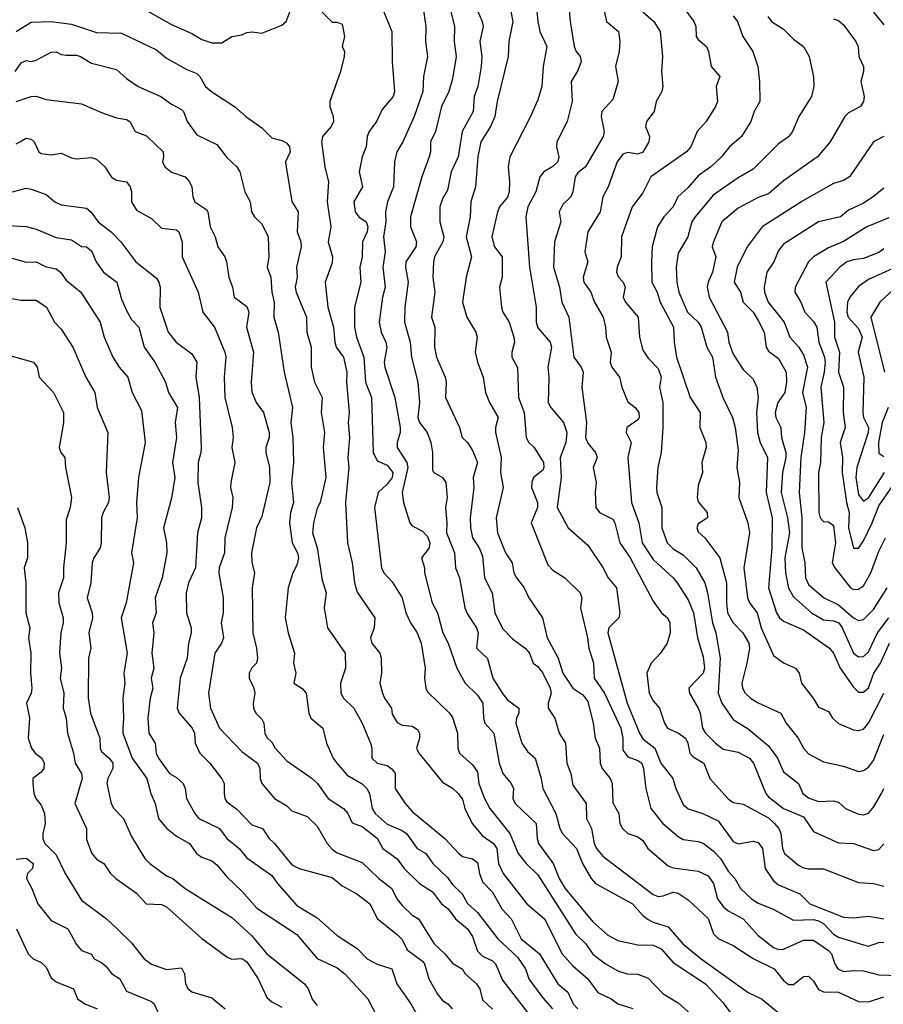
# Model space of a CAD drawing. Header units: metres. Extents: x -51132 to -49532, y -231222 to -229437.
# Tile 27 of 256: x -50968 to -50882, y -230781 to -230683. Entities that reach past the tile are written whole.
import ezdxf

# ---------------------------------------------------------------- set-up
doc = ezdxf.new("R2010")
doc.units = ezdxf.units.M
doc.layers.add('CONTOUR_INDEX', color=1, linetype='Continuous')
doc.layers.add('CONTOUR_INTER', color=3, linetype='Continuous')

msp = doc.modelspace()

# ---------------------------------------------------------------- linework, layer by layer
at = {"layer": 'CONTOUR_INDEX'}
for points, elevation in [([(-50931.668, -230681.259), (-50930.624, -230683.759), (-50930.601, -230686.759), (-50930.369, -230689.759), (-50930.476, -230690.259), (-50931.58, -230691.543), (-50932.136, -230692.759), (-50932.894, -230693.759), (-50933.071, -230694.259), (-50933.167, -230695.259), (-50933.578, -230696.259), (-50933.87, -230697.759), (-50933.546, -230699.259), (-50934.423, -230700.759), (-50934.273, -230701.759), (-50933.91, -230702.259), (-50933.184, -230702.759), (-50933.007, -230703.259), (-50933.091, -230703.759), (-50933.564, -230704.759), (-50933.58, -230706.259), (-50933.803, -230707.259), (-50933.703, -230708.759), (-50934.334, -230711.259), (-50934.362, -230713.259), (-50934.153, -230714.259), (-50933.413, -230716.259), (-50933.235, -230718.759), (-50932.647, -230720.259), (-50932.48, -230725.759), (-50932.08, -230726.595), (-50931.08, -230727.017), (-50930.515, -230727.759), (-50930.595, -230728.259), (-50931.08, -230728.926), (-50932.002, -230729.759), (-50932.335, -230731.259), (-50931.652, -230737.259), (-50931.431, -230737.759), (-50930.58, -230738.649), (-50929.594, -230740.259), (-50929.237, -230741.759), (-50928.761, -230742.759), (-50928.097, -230743.759), (-50927.693, -230744.759), (-50927.288, -230747.259), (-50927.35, -230748.259), (-50927.226, -230749.259), (-50927.08, -230749.638), (-50924.874, -230751.759), (-50924.58, -230752.196), (-50924.086, -230753.759), (-50924.042, -230755.259), (-50923.877, -230755.759), (-50922.58, -230756.919), (-50922.08, -230757.614), (-50921.939, -230758.759), (-50921.387, -230760.259), (-50920.861, -230761.259), (-50918.852, -230763.759), (-50918.012, -230765.759), (-50917.213, -230766.759), (-50916.08, -230767.867), (-50912.324, -230773.759), (-50911.286, -230774.759), (-50910.58, -230775.801), (-50909.316, -230776.759), (-50908.08, -230777.459), (-50907.157, -230777.759), (-50906.08, -230777.794), (-50905.08, -230778.199), (-50903.58, -230779.75), (-50902.08, -230780.652), (-50899.134, -230783.259)], 55), ([(-50916.155, -230681.759), (-50916.08, -230682.783), (-50915.876, -230683.759), (-50915.177, -230685.259), (-50915.531, -230687.259), (-50915.673, -230689.259), (-50916.08, -230690.601), (-50916.804, -230692.259), (-50918.851, -230696.259), (-50919.035, -230697.259), (-50918.89, -230698.759), (-50918.934, -230699.759), (-50919.08, -230700.308), (-50919.89, -230701.259), (-50920.08, -230701.759), (-50920.641, -230704.259), (-50920.38, -230705.259), (-50919.632, -230706.259), (-50919.638, -230708.259), (-50919.878, -230709.259), (-50919.699, -230711.259), (-50919.569, -230711.759), (-50918.917, -230712.759), (-50918.455, -230714.259), (-50918.396, -230714.759), (-50918.654, -230715.759), (-50918.66, -230716.259), (-50918.08, -230717.266), (-50917.992, -230720.259), (-50917.416, -230721.759), (-50917.214, -230724.259), (-50916.961, -230724.759), (-50916.433, -230725.259), (-50915.504, -230726.759), (-50915.468, -230727.259), (-50915.58, -230727.514), (-50916.502, -230728.259), (-50916.66, -230728.759), (-50916.696, -230729.259), (-50916.087, -230730.759), (-50916.096, -230731.259), (-50916.744, -230732.759), (-50915.08, -230736.964), (-50914.58, -230737.484), (-50913.383, -230738.259), (-50911.85, -230739.759), (-50911.676, -230740.259), (-50911.81, -230741.259), (-50911.105, -230744.259), (-50910.988, -230745.259), (-50910.508, -230746.759), (-50910.464, -230748.259), (-50909.419, -230749.759), (-50907.797, -230753.259), (-50907.589, -230754.259), (-50907.58, -230755.435), (-50907.08, -230756.12), (-50906.08, -230756.479), (-50905.705, -230756.759), (-50905.533, -230757.259), (-50905.302, -230759.259), (-50904.8, -230761.259), (-50903.613, -230762.759), (-50902.08, -230764.054), (-50901.58, -230764.364), (-50900.08, -230764.54), (-50899.58, -230764.723), (-50898.58, -230765.484), (-50897.855, -230766.259), (-50897.08, -230767.5), (-50896.406, -230768.259), (-50895.844, -230769.259), (-50894.758, -230770.259), (-50894.08, -230770.693), (-50892.654, -230771.259), (-50890.58, -230772.41), (-50888.58, -230772.342), (-50888.08, -230772.461), (-50887.535, -230772.759), (-50886.58, -230773.782), (-50886.08, -230774.09), (-50883.58, -230774.85), (-50883.08, -230774.983), (-50882.08, -230774.616), (-50881.58, -230774.607)], 50), ([(-50896.58, -230682.212), (-50896.14, -230682.759), (-50895.637, -230684.259), (-50894.639, -230685.759), (-50894.133, -230687.259), (-50893.959, -230688.759), (-50893.917, -230690.759), (-50894.499, -230691.759), (-50894.829, -230692.759), (-50895.761, -230694.259), (-50896.952, -230695.259), (-50897.737, -230696.259), (-50898.809, -230697.259), (-50900.08, -230698.159), (-50901.08, -230699.314), (-50902.12, -230700.259), (-50902.573, -230701.259), (-50903.497, -230702.259), (-50904.126, -230703.259), (-50904.653, -230705.259), (-50904.732, -230706.759), (-50904.71, -230708.759), (-50904.183, -230709.759), (-50903.881, -230710.759), (-50902.54, -230713.259), (-50902.478, -230714.759), (-50902.253, -230716.259), (-50900.865, -230720.259), (-50899.881, -230721.759), (-50899.906, -230723.259), (-50899.306, -230724.759), (-50899.266, -230725.259), (-50899.703, -230726.759), (-50899.631, -230727.759), (-50900.08, -230729.038), (-50900.191, -230730.259), (-50900.08, -230730.677), (-50899.191, -230731.759), (-50899.162, -230732.259), (-50900.08, -230732.859), (-50900.204, -230733.259), (-50900.08, -230733.658), (-50899.426, -230734.259), (-50897.909, -230736.259), (-50897.246, -230738.759), (-50897.267, -230740.759), (-50897.142, -230741.759), (-50896.584, -230742.759), (-50895.635, -230743.759), (-50895.033, -230744.759), (-50894.969, -230745.259), (-50895.213, -230746.759), (-50895.71, -230748.759), (-50895.655, -230749.259), (-50895.383, -230749.759), (-50894.86, -230750.259), (-50894.08, -230750.742), (-50891.837, -230751.759), (-50891.312, -230752.759), (-50890.099, -230754.259), (-50889.58, -230755.263), (-50889.08, -230755.829), (-50887.58, -230756.615), (-50885.58, -230757.026), (-50884.08, -230757.566), (-50883.58, -230757.466), (-50883.08, -230757.15), (-50882.58, -230756.483), (-50881.58, -230753.897)], 45), ([(-50968.08, -230694.984), (-50967.719, -230694.759)], 60), ([(-50967.719, -230694.759), (-50967.08, -230694.421), (-50966.58, -230694.502), (-50966.3, -230694.759), (-50965.815, -230695.759), (-50965.58, -230695.949), (-50964.58, -230696.056), (-50963.58, -230695.906), (-50962.58, -230696.382), (-50962.08, -230696.469), (-50960.58, -230696.321), (-50960.08, -230696.495), (-50959.246, -230697.259), (-50958.58, -230698.299), (-50958.08, -230698.611), (-50957.08, -230698.777), (-50956.723, -230699.259), (-50956.58, -230699.725), (-50956.594, -230700.759), (-50956.08, -230701.574), (-50954.58, -230702.414), (-50953.58, -230703.396), (-50952.08, -230703.568), (-50951.863, -230703.759), (-50951.531, -230704.759), (-50951.517, -230706.259), (-50949.949, -230709.759), (-50949.462, -230711.759), (-50948.316, -230713.259), (-50947.288, -230715.759), (-50947.168, -230716.259), (-50947.332, -230718.259), (-50947.278, -230720.259), (-50946.529, -230723.259), (-50946.459, -230724.259), (-50946.589, -230725.259), (-50946.262, -230726.759), (-50946.693, -230728.759), (-50946.72, -230729.259), (-50946.489, -230730.259), (-50946.535, -230731.259), (-50947.263, -230734.259), (-50947.322, -230735.759), (-50947.828, -230737.259), (-50947.863, -230737.759), (-50947.43, -230740.259), (-50947.436, -230741.759), (-50947.646, -230742.759), (-50947.423, -230744.259), (-50947.61, -230744.759), (-50948.269, -230745.759), (-50948.919, -230749.759), (-50948.714, -230751.259), (-50947.794, -230753.259), (-50945.58, -230755.578), (-50944.03, -230756.759), (-50943.788, -230757.259), (-50943.757, -230758.259), (-50943.58, -230758.757), (-50942.311, -230760.259), (-50941.08, -230760.991), (-50940.58, -230761.494), (-50939.08, -230762.053), (-50938.08, -230763.022), (-50937.08, -230764.757), (-50936.58, -230765.328), (-50936.08, -230765.689), (-50933.58, -230766.661), (-50931.913, -230768.259), (-50930.639, -230769.259), (-50930.118, -230770.259), (-50929.58, -230770.944), (-50928.58, -230771.897), (-50927.951, -230772.259), (-50926.395, -230774.759), (-50925.327, -230775.759), (-50924.58, -230776.694), (-50923.58, -230777.289), (-50923.295, -230777.759), (-50922.176, -230778.759), (-50921.847, -230779.259), (-50921.58, -230780.36), (-50920.58, -230781.276)], 60), ([(-50881.08, -230702.368), (-50883.272, -230703.259), (-50885.58, -230704.729), (-50887.08, -230705.352), (-50888.58, -230706.244), (-50889.082, -230706.759), (-50890.415, -230709.259), (-50890.425, -230709.759), (-50889.834, -230710.759), (-50889.447, -230711.759), (-50888.58, -230712.693), (-50888.239, -230713.259), (-50888.034, -230714.759), (-50887.483, -230716.259), (-50887.427, -230716.759), (-50887.51, -230717.759), (-50887.858, -230719.259), (-50887.536, -230722.759), (-50887.821, -230724.259), (-50887.873, -230726.759), (-50888.096, -230727.759), (-50888.061, -230731.759), (-50887.91, -230732.259), (-50887.58, -230732.633), (-50887.08, -230732.684), (-50886.58, -230733.043), (-50886.393, -230734.759), (-50886.703, -230736.759), (-50886.449, -230737.259), (-50884.883, -230739.259), (-50884.58, -230739.423), (-50884.08, -230739.386), (-50883.58, -230739.055), (-50882.847, -230737.759), (-50882.08, -230735.614), (-50881.408, -230734.259)], 40), ([(-50969.08, -230715.987), (-50966.344, -230716.759), (-50965.983, -230717.259), (-50965.799, -230718.259), (-50964.371, -230719.759), (-50963.362, -230721.759), (-50963.349, -230722.759), (-50963.787, -230725.259), (-50963.644, -230725.759), (-50963.239, -230726.259), (-50963.152, -230727.259), (-50962.559, -230730.259), (-50962.692, -230731.259), (-50963.08, -230732.475), (-50963.086, -230734.759), (-50963.364, -230737.259), (-50963.357, -230738.259), (-50963.876, -230739.759), (-50963.825, -230740.759), (-50963.405, -230742.259), (-50963.39, -230742.759), (-50963.623, -230743.759), (-50963.753, -230745.759), (-50963.568, -230747.259), (-50963.706, -230748.259), (-50963.331, -230749.759), (-50963.383, -230751.259), (-50963.112, -230752.259), (-50962.95, -230753.759), (-50962.354, -230755.759), (-50962.184, -230756.759), (-50961.574, -230757.759), (-50961.489, -230758.259), (-50962.235, -230760.759), (-50961.066, -230763.259), (-50961.08, -230764.365), (-50960.551, -230765.759), (-50960.08, -230766.309), (-50959.341, -230766.759), (-50958.663, -230767.759), (-50958.152, -230768.259), (-50956.08, -230769.72), (-50955.103, -230770.759), (-50953.58, -230770.831), (-50953.08, -230771.076), (-50949.58, -230774.224), (-50947.08, -230776.066), (-50946.58, -230776.275), (-50945.58, -230776.225), (-50945.08, -230776.543), (-50943.96, -230778.259), (-50943.08, -230780.112), (-50942.58, -230780.563), (-50941.58, -230781.076)], 65)]:
    msp.add_lwpolyline(points, dxfattribs=dict(at, elevation=elevation))
at = {"layer": 'CONTOUR_INTER'}
for points, elevation in [([(-50927.519, -230681.259), (-50927.237, -230683.259), (-50927.277, -230684.759), (-50927.075, -230686.259), (-50927.48, -230688.259), (-50927.529, -230689.759), (-50928.407, -230692.259), (-50929.54, -230694.759), (-50930.141, -230695.759), (-50930.358, -230696.759), (-50930.455, -230699.259), (-50931.05, -230700.759), (-50931.241, -230701.759), (-50931.231, -230702.759), (-50931.449, -230704.259), (-50931.274, -230705.759), (-50931.537, -230707.259), (-50931.293, -230709.259), (-50931.547, -230710.259), (-50931.877, -230712.759), (-50931.682, -230713.759), (-50931.216, -230714.759), (-50931.126, -230715.259), (-50931.385, -230716.759), (-50931.316, -230717.259), (-50930.328, -230720.259), (-50929.805, -230723.259), (-50929.791, -230723.759), (-50930.092, -230724.759), (-50930.092, -230725.259), (-50929.121, -230726.759), (-50929.033, -230727.259), (-50929.58, -230729.759), (-50929.468, -230730.759), (-50928.833, -230732.759), (-50928.58, -230733.079), (-50927.58, -230733.595), (-50927.08, -230734.148), (-50926.835, -230734.759), (-50926.914, -230735.259), (-50927.673, -230736.259), (-50927.363, -230737.259), (-50927.375, -230737.759), (-50926.604, -230740.759), (-50926.067, -230741.759), (-50925.54, -230743.759), (-50925.009, -230744.759), (-50924.143, -230747.259), (-50923.321, -230748.759), (-50922.08, -230749.947), (-50921.552, -230750.759), (-50921.499, -230752.259), (-50921.356, -230752.759), (-50920.459, -230753.759), (-50919.928, -230756.759), (-50919.551, -230757.759), (-50918.723, -230758.759), (-50918.505, -230759.259), (-50918.562, -230760.259), (-50918.342, -230760.759), (-50916.236, -230762.759), (-50916.14, -230764.259), (-50915.998, -230764.759), (-50914.55, -230766.759), (-50913.944, -230768.259), (-50913.347, -230769.259), (-50910.58, -230772.578), (-50909.08, -230773.886), (-50908.08, -230774.433), (-50906.08, -230774.854), (-50904.58, -230774.882), (-50903.775, -230775.259), (-50902.58, -230776.633), (-50899.34, -230778.759), (-50897.58, -230780.638), (-50896.786, -230781.759)], 54), ([(-50924.863, -230681.259), (-50924.377, -230683.259), (-50924.41, -230684.759), (-50924.225, -230686.259), (-50924.58, -230688.501), (-50924.951, -230689.759), (-50925.686, -230691.259), (-50926.273, -230693.759), (-50926.753, -230694.759), (-50926.765, -230695.759), (-50926.895, -230696.259), (-50927.642, -230698.259), (-50928.759, -230702.259), (-50928.777, -230703.259), (-50928.148, -230704.759), (-50928.246, -230705.259), (-50929.223, -230706.759), (-50929.252, -230707.259), (-50929.006, -230708.759), (-50929.314, -230711.259), (-50929.347, -230712.759), (-50928.792, -230714.759), (-50928.676, -230716.259), (-50928.028, -230718.759), (-50927.88, -230720.759), (-50928.039, -230722.259), (-50927.853, -230722.759), (-50927.105, -230723.759), (-50926.732, -230724.759), (-50926.576, -230725.759), (-50926.58, -230727.537), (-50926.45, -230727.759), (-50925.58, -230728.239), (-50925.236, -230728.759), (-50925.094, -230730.259), (-50925.284, -230731.259), (-50925.131, -230732.759), (-50925.162, -230733.759), (-50924.378, -230735.759), (-50924.278, -230737.259), (-50923.871, -230738.259), (-50923.328, -230741.259), (-50923.08, -230741.883), (-50922.183, -230743.259), (-50922.012, -230743.759), (-50922.167, -230745.259), (-50921.08, -230746.289), (-50920.545, -230748.259), (-50919.58, -230749.801), (-50919.08, -230750.42), (-50917.975, -230751.259), (-50917.946, -230751.759), (-50918.209, -230752.259), (-50918.262, -230752.759), (-50917.667, -230754.759), (-50917.08, -230755.595), (-50916.346, -230756.259), (-50915.741, -230758.259), (-50915.581, -230759.259), (-50914.254, -230761.759), (-50913.865, -230763.259), (-50913.613, -230763.759), (-50912.22, -230765.259), (-50911.628, -230766.759), (-50910.739, -230768.259), (-50910.307, -230768.759), (-50906.621, -230770.759), (-50905.58, -230771.942), (-50905.08, -230772.34), (-50904.58, -230772.608), (-50903.08, -230773.059), (-50901.592, -230774.759), (-50899.775, -230776.259), (-50895.08, -230779.627), (-50893.779, -230780.259), (-50891.925, -230781.759)], 53), ([(-50918.948, -230680.759), (-50918.56, -230682.759), (-50918.97, -230684.759), (-50919.04, -230686.259), (-50920.119, -230690.759), (-50920.363, -230692.259), (-50920.797, -230693.259), (-50921.751, -230694.759), (-50922.055, -230696.259), (-50922.269, -230699.259), (-50922.737, -230700.759), (-50922.809, -230702.259), (-50923.195, -230704.259), (-50922.669, -230706.259), (-50923.211, -230708.259), (-50923.589, -230710.759), (-50923.156, -230712.259), (-50922.24, -230713.759), (-50922.128, -230714.259), (-50922.305, -230715.759), (-50922.088, -230716.759), (-50921.515, -230718.259), (-50921.287, -230719.759), (-50920.877, -230720.759), (-50920.029, -230722.259), (-50920.273, -230723.259), (-50920.271, -230723.759), (-50919.715, -230726.259), (-50919.796, -230727.759), (-50919.515, -230729.259), (-50920.205, -230732.259), (-50920.078, -230733.759), (-50919.289, -230735.759), (-50918.621, -230736.759), (-50918.445, -230737.759), (-50918.189, -230738.259), (-50917.421, -230739.259), (-50916.961, -230740.259), (-50915.607, -230742.259), (-50915.12, -230744.259), (-50914.038, -230746.259), (-50913.584, -230747.759), (-50912.59, -230749.259), (-50911.58, -230749.944), (-50911.08, -230750.594), (-50910.551, -230752.759), (-50910.347, -230754.259), (-50909.931, -230755.259), (-50909.864, -230756.759), (-50909.634, -230757.259), (-50908.855, -230758.259), (-50908.653, -230758.759), (-50908.58, -230760.683), (-50907.983, -230761.759), (-50907.874, -230762.759), (-50907.617, -230763.259), (-50907.08, -230763.77), (-50906.08, -230764.075), (-50905.58, -230764.455), (-50905.087, -230765.259), (-50903.08, -230766.993), (-50902.58, -230767.175), (-50900.08, -230767.519), (-50899.08, -230767.989), (-50898.553, -230768.759), (-50898.136, -230770.259), (-50897.58, -230771.029), (-50897.08, -230771.48), (-50895.58, -230772.272), (-50894.08, -230773.916), (-50892.58, -230775.133), (-50892.08, -230775.312), (-50891.58, -230775.293), (-50889.58, -230774.39), (-50888.58, -230774.388), (-50887.08, -230775.412), (-50886.791, -230775.759), (-50886.452, -230776.759), (-50886.151, -230777.259), (-50885.58, -230777.534), (-50884.58, -230777.407), (-50883.58, -230777.468), (-50882.08, -230777.844), (-50880.08, -230777.934)], 51), ([(-50912.975, -230681.259), (-50912.857, -230682.759), (-50912.428, -230685.259), (-50912.249, -230685.759), (-50911.859, -230686.259), (-50911.759, -230686.759), (-50912.08, -230687.653), (-50912.726, -230688.759), (-50912.638, -230690.759), (-50913.142, -230692.759), (-50914.172, -230694.759), (-50914.197, -230695.259), (-50913.959, -230696.259), (-50914.065, -230696.759), (-50914.58, -230697.251), (-50915.478, -230697.759), (-50915.854, -230698.259), (-50916.264, -230699.759), (-50917.051, -230701.259), (-50917.254, -230702.259), (-50916.883, -230707.259), (-50916.219, -230711.259), (-50916.222, -230712.759), (-50916.08, -230713.326), (-50914.831, -230714.759), (-50914.708, -230715.259), (-50915.076, -230717.259), (-50914.959, -230718.259), (-50915.022, -230720.759), (-50914.755, -230721.259), (-50913.494, -230722.759), (-50913.167, -230723.759), (-50913.271, -230724.759), (-50913.823, -230726.259), (-50913.751, -230728.259), (-50914.146, -230731.259), (-50913.037, -230733.259), (-50911.08, -230735.017), (-50909.58, -230737.217), (-50909.059, -230738.259), (-50908.231, -230739.259), (-50907.882, -230741.759), (-50907.997, -230742.259), (-50908.986, -230743.259), (-50909.083, -230743.759), (-50907.142, -230750.759), (-50905.939, -230753.759), (-50905.58, -230754.309), (-50904.384, -230755.259), (-50903.81, -230756.759), (-50902.599, -230758.259), (-50902.294, -230759.259), (-50901.58, -230760.852), (-50901.08, -230761.296), (-50899.597, -230761.759), (-50898.08, -230762.487), (-50896.58, -230764.553), (-50896.08, -230764.786), (-50894.58, -230764.516), (-50894.08, -230764.641), (-50893.678, -230765.259), (-50893.382, -230767.259), (-50892.58, -230768.475), (-50892.08, -230768.88), (-50889.949, -230769.759), (-50888.936, -230770.759), (-50885.58, -230772.118), (-50884.58, -230772.176), (-50883.08, -230771.998), (-50881.58, -230772.274)], 49), ([(-50909.566, -230681.259), (-50909.204, -230682.759), (-50908.016, -230683.759), (-50907.889, -230684.759), (-50907.944, -230685.759), (-50908.325, -230687.259), (-50908.065, -230688.759), (-50908.58, -230690.542), (-50909.694, -230691.759), (-50909.763, -230692.259), (-50909.446, -230693.759), (-50909.553, -230694.259), (-50911.318, -230697.259), (-50912.08, -230697.867), (-50912.349, -230698.259), (-50912.561, -230699.759), (-50912.77, -230700.259), (-50913.58, -230701.019), (-50913.933, -230701.759), (-50913.786, -230702.759), (-50914.395, -230704.759), (-50914.497, -230707.259), (-50913.911, -230709.259), (-50913.66, -230710.759), (-50912.973, -230712.259), (-50912.464, -230716.259), (-50911.758, -230717.259), (-50911.549, -230717.759), (-50911.689, -230719.259), (-50911.214, -230722.759), (-50911.299, -230724.259), (-50911.08, -230724.815), (-50910.318, -230725.759), (-50910.147, -230726.259), (-50910.537, -230727.259), (-50910.233, -230728.759), (-50910.344, -230729.759), (-50910.278, -230731.259), (-50909.923, -230731.759), (-50908.58, -230732.409), (-50908.374, -230732.759), (-50907.877, -230734.759), (-50906.866, -230736.259), (-50904.58, -230740.595), (-50903.745, -230741.759), (-50903.152, -230742.259), (-50902.89, -230742.759), (-50902.856, -230743.759), (-50903.167, -230744.759), (-50903.824, -230745.759), (-50904.75, -230746.759), (-50905.195, -230747.759), (-50904.956, -230749.759), (-50904.58, -230750.539), (-50903.921, -230751.259), (-50903.446, -230752.759), (-50903.132, -230753.259), (-50902.054, -230753.759), (-50901.354, -230754.259), (-50901.095, -230754.759), (-50900.922, -230755.759), (-50900.58, -230756.127), (-50899.498, -230756.759), (-50898.904, -230758.259), (-50897.08, -230760.308), (-50896.58, -230760.663), (-50895.58, -230760.828), (-50893.08, -230762.212), (-50892.462, -230762.759), (-50892.021, -230763.259), (-50891.822, -230763.759), (-50891.684, -230765.259), (-50891.476, -230765.759), (-50890.08, -230766.904), (-50889.58, -230767.183), (-50889.08, -230767.29), (-50887.58, -230767.268), (-50884.08, -230768.651), (-50882.58, -230768.751), (-50881.58, -230769.005)], 48), ([(-50901.626, -230681.259), (-50900.521, -230682.759), (-50900.308, -230683.259), (-50900.282, -230684.259), (-50900.08, -230684.581), (-50899.262, -230685.259), (-50899.058, -230685.759), (-50898.798, -230687.259), (-50897.917, -230688.259), (-50898.292, -230689.259), (-50898.146, -230690.759), (-50898.335, -230691.259), (-50899.282, -230692.759), (-50900.172, -230693.759), (-50900.808, -230695.259), (-50901.254, -230695.759), (-50904.805, -230698.259), (-50905.58, -230699.849), (-50906.664, -230701.259), (-50907.709, -230704.259), (-50907.762, -230706.259), (-50908.158, -230707.259), (-50908.224, -230707.759), (-50908.033, -230708.259), (-50907.544, -230708.759), (-50907.372, -230709.259), (-50907.544, -230710.259), (-50907.331, -230710.759), (-50906.064, -230712.259), (-50905.944, -230714.259), (-50905.58, -230715.563), (-50905.08, -230716.337), (-50904.08, -230717.375), (-50903.77, -230718.259), (-50903.927, -230719.259), (-50903.6, -230720.759), (-50903.597, -230723.259), (-50903.761, -230725.759), (-50904.087, -230727.259), (-50904.228, -230729.259), (-50904.208, -230729.759), (-50903.7, -230731.259), (-50903.691, -230733.259), (-50903.169, -230734.759), (-50902.58, -230735.365), (-50901.58, -230735.95), (-50900.274, -230737.259), (-50899.424, -230738.759), (-50899.133, -230739.759), (-50898.645, -230742.759), (-50898.332, -230743.759), (-50897.894, -230746.259), (-50898.075, -230749.759), (-50897.706, -230750.759), (-50896.58, -230752.376), (-50895.08, -230753.32), (-50893.08, -230755.02), (-50892.175, -230756.259), (-50891.58, -230757.596), (-50890.083, -230758.759), (-50889.652, -230759.759), (-50889.08, -230760.197), (-50888.08, -230760.56), (-50886.58, -230760.511), (-50886.08, -230760.632), (-50885.398, -230761.259), (-50884.08, -230761.838), (-50883.58, -230761.898), (-50883.08, -230761.745), (-50882.58, -230761.138), (-50881.8, -230759.759), (-50881.552, -230759.259)], 46), ([(-50954.962, -230681.759), (-50952.58, -230683.068), (-50950.58, -230683.963), (-50949.58, -230684.56), (-50948.58, -230684.893), (-50947.58, -230684.889), (-50946.58, -230684.255), (-50945.58, -230684.11), (-50945.08, -230683.87), (-50944.58, -230683.811), (-50943.58, -230683.942), (-50943.08, -230683.742), (-50941.58, -230683.132), (-50941.156, -230682.759), (-50940.769, -230681.759)], 56), ([(-50937.58, -230681.858), (-50936.58, -230682.826), (-50936.08, -230682.84), (-50935.58, -230683.043), (-50935.339, -230684.259), (-50935.565, -230685.259), (-50935.338, -230685.759), (-50935.37, -230686.259), (-50935.736, -230687.759), (-50936.793, -230690.759), (-50936.818, -230691.259), (-50936.466, -230692.259), (-50936.447, -230692.759), (-50936.664, -230693.259), (-50937.542, -230694.259), (-50937.636, -230694.759), (-50937.314, -230697.259), (-50936.926, -230698.759), (-50937.074, -230700.759), (-50936.697, -230703.259), (-50936.956, -230704.759), (-50936.526, -230706.259), (-50936.58, -230706.85), (-50937.257, -230708.759), (-50937.018, -230711.259), (-50936.435, -230713.259), (-50936.304, -230714.759), (-50936.159, -230715.259), (-50935.434, -230716.259), (-50935.125, -230717.759), (-50935.154, -230718.759), (-50934.863, -230721.759), (-50934.989, -230722.759), (-50934.847, -230724.259), (-50934.999, -230726.259), (-50934.921, -230727.259), (-50935.256, -230730.759), (-50935.05, -230734.759), (-50934.571, -230736.759), (-50934.337, -230738.759), (-50934.08, -230739.697), (-50932.32, -230742.259), (-50932.387, -230743.259), (-50932.738, -230744.259), (-50932.604, -230744.759), (-50931.815, -230745.759), (-50931.692, -230746.259), (-50931.66, -230747.759), (-50931.808, -230748.759), (-50931.558, -230749.759), (-50931.359, -230750.259), (-50930.662, -230751.259), (-50930.58, -230751.849), (-50930.08, -230752.677), (-50929.58, -230752.958), (-50928.58, -230753.056), (-50928.08, -230753.394), (-50927.872, -230753.759), (-50927.867, -230754.259), (-50928.179, -230755.259), (-50927.934, -230755.759), (-50925.58, -230758.625), (-50924.58, -230759.245), (-50924.008, -230759.759), (-50923.58, -230760.348), (-50923.336, -230761.259), (-50922.612, -230762.759), (-50921.58, -230764.003), (-50920.484, -230764.759), (-50920.157, -230765.259), (-50919.991, -230766.759), (-50919.532, -230767.759), (-50917.163, -230770.759), (-50915.395, -230772.259), (-50913.649, -230775.759), (-50912.58, -230776.955), (-50911.077, -230778.259), (-50910.08, -230779.608), (-50908.765, -230780.259), (-50908.08, -230780.742), (-50906.58, -230781.215)], 56), ([(-50922.08, -230681.721), (-50921.604, -230682.759), (-50921.517, -230683.259), (-50921.86, -230684.759), (-50921.664, -230686.259), (-50921.704, -230687.259), (-50922.045, -230689.259), (-50922.413, -230690.259), (-50922.523, -230691.759), (-50923.606, -230693.759), (-50924.013, -230696.259), (-50924.705, -230697.759), (-50925.08, -230699.604), (-50925.58, -230700.467), (-50925.836, -230701.259), (-50925.823, -230702.759), (-50925.425, -230704.259), (-50925.534, -230704.759), (-50926.365, -230706.259), (-50926.457, -230706.759), (-50926.543, -230708.259), (-50926.34, -230709.759), (-50926.678, -230712.259), (-50926.332, -230713.259), (-50926.363, -230715.259), (-50926.177, -230716.259), (-50925.292, -230718.259), (-50925.196, -230718.759), (-50925.263, -230720.259), (-50923.892, -230723.259), (-50923.601, -230724.259), (-50923.08, -230724.778), (-50922.58, -230725.557), (-50922.078, -230726.759), (-50922.522, -230728.259), (-50922.457, -230729.259), (-50922.807, -230732.259), (-50922.782, -230733.259), (-50922.585, -230734.259), (-50921.929, -230735.259), (-50921.58, -230736.089), (-50921.391, -230738.259), (-50920.619, -230739.759), (-50920.345, -230741.759), (-50919.58, -230743.301), (-50918.58, -230744.347), (-50917.317, -230745.259), (-50916.893, -230745.759), (-50916.546, -230746.759), (-50916.08, -230747.102), (-50915.58, -230747.761), (-50914.848, -230749.259), (-50914.738, -230749.759), (-50915.039, -230750.759), (-50915.023, -230751.259), (-50914.377, -230752.259), (-50913.937, -230753.759), (-50913.31, -230754.759), (-50913.159, -230756.759), (-50912.784, -230757.759), (-50912.58, -230758.936), (-50911.247, -230760.759), (-50911.226, -230762.259), (-50910.722, -230763.259), (-50910.452, -230764.759), (-50910.224, -230765.259), (-50909.58, -230766.034), (-50904.58, -230769.84), (-50904.08, -230770.03), (-50903.58, -230769.979), (-50902.58, -230769.597), (-50902.08, -230769.708), (-50901.08, -230770.376), (-50899.08, -230772.227), (-50898.551, -230773.759), (-50898.08, -230774.245), (-50896.58, -230774.941), (-50894.58, -230776.213), (-50892.495, -230777.259), (-50891.58, -230778.416), (-50891.08, -230778.81), (-50890.58, -230778.811), (-50889.58, -230778.022), (-50889.08, -230777.972), (-50888.58, -230778.471), (-50888.08, -230779.322), (-50887.58, -230779.534), (-50886.08, -230779.599), (-50884.08, -230780.508), (-50883.08, -230780.548), (-50881.58, -230780.052)], 52), ([(-50905.58, -230681.817), (-50904.488, -230682.759), (-50903.872, -230683.759), (-50903.642, -230686.259), (-50903.73, -230687.759), (-50903.586, -230689.259), (-50903.711, -230689.759), (-50904.265, -230690.759), (-50904.477, -230691.759), (-50905.237, -230692.759), (-50905.329, -230693.259), (-50904.917, -230694.259), (-50904.991, -230694.759), (-50905.58, -230695.79), (-50906.08, -230695.989), (-50907.08, -230695.846), (-50907.58, -230696.011), (-50908.17, -230696.759), (-50909.068, -230699.259), (-50909.578, -230700.259), (-50909.847, -230701.759), (-50911.08, -230703.759), (-50911.373, -230705.759), (-50911.068, -230706.759), (-50911.556, -230708.259), (-50911.486, -230708.759), (-50910.776, -230709.759), (-50910.418, -230710.759), (-50909.548, -230712.259), (-50909.308, -230713.259), (-50909.236, -230714.259), (-50908.744, -230715.759), (-50908.863, -230716.759), (-50908.679, -230717.259), (-50907.938, -230718.259), (-50907.702, -230719.259), (-50907.08, -230720.693), (-50906.371, -230721.259), (-50905.995, -230721.759), (-50905.945, -230722.259), (-50906.08, -230722.485), (-50907.201, -230723.259), (-50907.271, -230723.759), (-50906.769, -230724.759), (-50907.079, -230726.259), (-50906.735, -230730.759), (-50905.985, -230732.759), (-50905.674, -230734.759), (-50904.58, -230736.436), (-50902.579, -230738.259), (-50902.178, -230738.759), (-50901.08, -230740.467), (-50900.528, -230741.759), (-50900.135, -230744.259), (-50899.58, -230746.152), (-50899.446, -230747.259), (-50899.59, -230747.759), (-50901, -230749.259), (-50900.953, -230749.759), (-50900.082, -230751.259), (-50899.886, -230751.759), (-50899.647, -230753.259), (-50899.345, -230753.759), (-50898.363, -230754.759), (-50897.58, -230755.343), (-50896.08, -230755.634), (-50894.954, -230756.259), (-50894.555, -230756.759), (-50893.347, -230759.759), (-50893.08, -230760.105), (-50891.566, -230761.259), (-50889.58, -230762.098), (-50888.58, -230763.56), (-50886.08, -230764.683), (-50884.58, -230764.745), (-50882.58, -230765.455), (-50882.08, -230765.368), (-50881.58, -230764.792)], 47), ([(-50893.128, -230682.259), (-50892.778, -230682.759), (-50891.58, -230683.533), (-50890.58, -230684.551), (-50889.58, -230685.282), (-50889.017, -230686.259), (-50888.58, -230688.291), (-50888.544, -230689.259), (-50888.77, -230690.259), (-50890.033, -230692.259), (-50890.662, -230693.759), (-50891.08, -230694.28), (-50892.08, -230694.989), (-50894.58, -230697.514), (-50896.08, -230698.378), (-50898.58, -230700.081), (-50900.392, -230702.259), (-50900.719, -230702.759), (-50901.103, -230704.259), (-50902.08, -230705.887), (-50902.278, -230707.259), (-50902.202, -230708.759), (-50902, -230709.759), (-50901.156, -230711.759), (-50900.08, -230712.745), (-50899.79, -230713.259), (-50899.204, -230715.259), (-50898.634, -230716.259), (-50898.356, -230718.259), (-50897.58, -230720.338), (-50896.652, -230722.259), (-50896.38, -230723.259), (-50896.08, -230725.543), (-50896.217, -230727.259), (-50895.967, -230728.759), (-50896.012, -230730.259), (-50895.115, -230732.759), (-50894.951, -230733.759), (-50895.525, -230737.259), (-50895.148, -230740.259), (-50894.946, -230740.759), (-50894.179, -230741.759), (-50893.809, -230743.259), (-50892.58, -230746.004), (-50891.58, -230746.737), (-50890.366, -230747.259), (-50889.994, -230747.759), (-50889.77, -230748.759), (-50888.601, -230750.259), (-50888.08, -230751.147), (-50887.08, -230751.601), (-50886.671, -230752.259), (-50886.08, -230752.794), (-50884.58, -230753.411), (-50884.08, -230753.469), (-50883.58, -230753.351), (-50883.08, -230752.75), (-50881.577, -230749.759)], 44), ([(-50882.58, -230681.827), (-50881.58, -230683.109)], 42), ([(-50968.08, -230683.777), (-50966.58, -230682.826), (-50964.58, -230682.769), (-50962.58, -230683.05), (-50960.08, -230683.87), (-50957.58, -230683.93), (-50954.08, -230685.615), (-50953.08, -230686.415), (-50951.08, -230687.566), (-50950.08, -230687.966), (-50949.778, -230688.259), (-50949.19, -230689.259), (-50948.58, -230689.788), (-50946.301, -230691.259), (-50945.194, -230692.259), (-50943.58, -230693.37), (-50942.58, -230694.392), (-50941.58, -230694.637), (-50941.08, -230694.896), (-50940.839, -230695.259), (-50940.749, -230695.759), (-50941.216, -230696.759), (-50941.163, -230697.259), (-50940.58, -230700.712), (-50939.957, -230701.759), (-50940.057, -230703.759), (-50939.711, -230704.759), (-50939.68, -230705.259), (-50940.137, -230707.259), (-50940.056, -230708.259), (-50940.249, -230709.259), (-50940.168, -230709.759), (-50939.148, -230712.259), (-50939.096, -230713.759), (-50938.663, -230715.259), (-50938.658, -230717.259), (-50938.33, -230718.759), (-50937.582, -230720.259), (-50937.659, -230721.759), (-50937.327, -230723.759), (-50937.484, -230725.259), (-50937.205, -230728.259), (-50937.758, -230730.759), (-50938.08, -230731.302), (-50938.448, -230732.759), (-50938.523, -230733.759), (-50938.054, -230735.259), (-50937.58, -230738.508), (-50937.181, -230739.759), (-50937.376, -230741.259), (-50937.022, -230743.259), (-50935.268, -230745.759), (-50935.238, -230747.259), (-50935.758, -230748.759), (-50935.693, -230749.759), (-50935.442, -230750.259), (-50934.416, -230751.259), (-50933.565, -230752.759), (-50932.749, -230754.759), (-50932.624, -230755.259), (-50932.619, -230756.259), (-50932.084, -230756.759), (-50931.08, -230756.977), (-50930.58, -230757.341), (-50930.305, -230757.759), (-50930.293, -230759.259), (-50929.302, -230760.759), (-50928.58, -230761.554), (-50925.344, -230764.259), (-50923.95, -230765.759), (-50923.58, -230766.038), (-50922.58, -230766.279), (-50922.08, -230766.664), (-50921.89, -230767.759), (-50921.58, -230768.564), (-50920.58, -230769.618), (-50919.663, -230771.259), (-50918.727, -230772.259), (-50917.712, -230774.259), (-50915.905, -230775.759), (-50914.084, -230778.759), (-50913.08, -230779.596), (-50912.547, -230780.759), (-50912.074, -230781.259)], 57), ([(-50886.58, -230682.515), (-50886.08, -230682.675), (-50885.58, -230683.093), (-50884.356, -230684.759), (-50884.124, -230685.259), (-50884.059, -230686.259), (-50883.599, -230687.259), (-50883.6, -230687.759), (-50883.853, -230688.759), (-50883.514, -230690.259), (-50883.585, -230690.759), (-50883.902, -230691.259), (-50885.08, -230691.877), (-50885.449, -230692.259), (-50886.912, -230694.759), (-50888.177, -230696.259), (-50891.58, -230698.649), (-50893.08, -230699.948), (-50894.08, -230700.337), (-50896.08, -230701.405), (-50897.706, -230702.759), (-50898.58, -230704.828), (-50898.674, -230705.259), (-50898.311, -230706.259), (-50898.636, -230707.759), (-50899.097, -230708.759), (-50899.186, -230709.259), (-50898.988, -230710.259), (-50897.166, -230713.759), (-50897.02, -230714.759), (-50896.58, -230715.947), (-50895.58, -230717.47), (-50894.58, -230718.448), (-50894.232, -230719.259), (-50894.095, -230720.259), (-50894.275, -230721.759), (-50894.157, -230723.759), (-50893.908, -230724.759), (-50893.16, -230726.259), (-50893.306, -230729.759), (-50892.716, -230732.259), (-50892.717, -230735.259), (-50893.055, -230739.259), (-50892.271, -230741.759), (-50891.975, -230742.259), (-50891.58, -230742.565), (-50889.58, -230743.453), (-50886.989, -230745.259), (-50886.576, -230745.759), (-50885.919, -230747.259), (-50884.58, -230749.16), (-50884.08, -230749.65), (-50883.58, -230749.667), (-50883.08, -230749.231), (-50882.546, -230747.759), (-50881.905, -230746.759), (-50881.007, -230744.759)], 43), ([(-50968.173, -230687.759), (-50967.58, -230686.904), (-50967.08, -230686.665), (-50966.58, -230686.758), (-50966.08, -230686.636), (-50964.58, -230685.837), (-50964.08, -230685.792), (-50963.58, -230686.073), (-50963.08, -230686.134), (-50962.08, -230686.135), (-50961.658, -230686.259), (-50960.58, -230686.932), (-50958.08, -230687.558), (-50957.08, -230688.45), (-50955.917, -230689.259), (-50953.664, -230690.259), (-50952.58, -230691.024), (-50951.58, -230691.539), (-50951.383, -230691.759), (-50951.044, -230692.759), (-50950.08, -230694.078), (-50948.08, -230695.052), (-50947.08, -230696.328), (-50946.064, -230697.259), (-50945.778, -230697.759), (-50945.28, -230699.759), (-50944.765, -230700.759), (-50944.601, -230701.759), (-50944.302, -230702.259), (-50943.58, -230702.969), (-50942.966, -230704.259), (-50942.892, -230706.259), (-50943.062, -230707.259), (-50942.676, -230708.259), (-50942.598, -230709.759), (-50942.362, -230710.759), (-50942.376, -230712.259), (-50941.944, -230713.759), (-50941.371, -230717.759), (-50940.541, -230721.259), (-50940.688, -230722.759), (-50940.498, -230724.259), (-50940.428, -230726.759), (-50940.613, -230728.759), (-50940.444, -230730.759), (-50940.742, -230731.759), (-50940.821, -230732.759), (-50940.57, -230734.759), (-50940.045, -230735.759), (-50939.939, -230736.259), (-50940.08, -230737), (-50940.483, -230737.759), (-50940.953, -230739.259), (-50941.243, -230742.259), (-50940.95, -230743.759), (-50940.337, -230745.759), (-50940.418, -230746.759), (-50940.211, -230747.759), (-50940.394, -230748.759), (-50939.58, -230749.294), (-50939.171, -230749.759), (-50938.91, -230751.759), (-50938.709, -230752.259), (-50937.512, -230753.259), (-50937.132, -230754.759), (-50936.457, -230756.259), (-50936.096, -230756.759), (-50935.08, -230757.943), (-50933.58, -230758.796), (-50933.103, -230759.259), (-50932.863, -230759.759), (-50932.579, -230761.259), (-50932.297, -230761.759), (-50931.08, -230762.822), (-50929.58, -230763.443), (-50929.147, -230763.759), (-50928.082, -230765.259), (-50927.226, -230765.759), (-50926.545, -230766.759), (-50925.08, -230768.141), (-50924.58, -230768.845), (-50923.626, -230769.759), (-50923.08, -230770.726), (-50922.08, -230771.621), (-50920.06, -230774.259), (-50918.08, -230776.076), (-50917.286, -230777.259), (-50916.958, -230778.259), (-50915.58, -230780.146), (-50914.596, -230781.259)], 58), ([(-50968.08, -230690.736), (-50966.58, -230690.252), (-50966.08, -230690.218), (-50965.08, -230690.54), (-50961.58, -230690.977), (-50959.58, -230691.843), (-50958.08, -230692.371), (-50957.08, -230692.561), (-50956.733, -230692.759), (-50956.221, -230693.759), (-50955.08, -230694.17), (-50953.425, -230695.759), (-50953.379, -230696.259), (-50953.498, -230696.759), (-50953.268, -230697.259), (-50952.58, -230697.79), (-50951.242, -230698.259), (-50950.794, -230698.759), (-50950.57, -230699.259), (-50950.469, -230700.259), (-50950.253, -230700.759), (-50949.08, -230701.573), (-50948.979, -230701.759), (-50948.746, -230703.259), (-50948.249, -230704.259), (-50947.962, -230705.259), (-50947.265, -230706.259), (-50947.098, -230706.759), (-50946.871, -230708.259), (-50946.511, -230709.259), (-50946.341, -230710.259), (-50945.08, -230711.204), (-50944.895, -230711.759), (-50945.108, -230713.259), (-50944.405, -230715.759), (-50944.66, -230718.759), (-50944.58, -230719.711), (-50944.164, -230720.759), (-50943.414, -230721.759), (-50942.85, -230723.759), (-50942.839, -230724.259), (-50943.183, -230725.259), (-50943.175, -230725.759), (-50942.806, -230727.259), (-50942.785, -230728.759), (-50943.58, -230732.131), (-50944.114, -230733.259), (-50944.606, -230735.759), (-50944.58, -230736.733), (-50944.324, -230737.759), (-50944.563, -230739.259), (-50944.484, -230743.759), (-50944.109, -230745.259), (-50944.007, -230746.259), (-50944.101, -230746.759), (-50944.58, -230747.25), (-50944.833, -230747.759), (-50944.847, -230748.259), (-50944.376, -230749.259), (-50944.293, -230749.759), (-50944.451, -230750.759), (-50944.405, -230751.259), (-50944.182, -230751.759), (-50943.58, -230752.362), (-50943.373, -230752.759), (-50943.273, -230753.759), (-50943.08, -230754.184), (-50942.58, -230754.638), (-50942.248, -230755.259), (-50941.08, -230756.518), (-50938.551, -230758.259), (-50938.039, -230758.759), (-50936.984, -230760.259), (-50935.432, -230761.259), (-50935, -230761.759), (-50934.58, -230762.699), (-50933.58, -230763.052), (-50932.08, -230764.229), (-50931.51, -230765.259), (-50930.08, -230766.276), (-50929.392, -230767.259), (-50927.855, -230768.759), (-50926.58, -230769.583), (-50925.667, -230770.759), (-50924.998, -230771.259), (-50924.288, -230772.259), (-50923.075, -230773.259), (-50922.58, -230774.038), (-50922.08, -230775.488), (-50921.58, -230775.986), (-50920.58, -230776.452), (-50920.279, -230776.759), (-50919.58, -230778.384), (-50917.08, -230781.597)], 59), ([(-50881.58, -230694.242), (-50882.58, -230694.79), (-50884.975, -230698.259), (-50885.58, -230698.636), (-50886.58, -230698.946), (-50889.58, -230700.627), (-50893.695, -230703.259), (-50895.204, -230705.259), (-50896.181, -230707.259), (-50896.476, -230708.759), (-50895.851, -230709.759), (-50895.58, -230710.762), (-50894.58, -230711.777), (-50894.08, -230712.585), (-50893.513, -230713.759), (-50893.307, -230715.259), (-50893.08, -230715.666), (-50892.08, -230716.377), (-50891.292, -230717.759), (-50891.264, -230718.759), (-50891.432, -230719.759), (-50892.125, -230720.759), (-50892.397, -230721.759), (-50892.342, -230722.259), (-50891.837, -230723.259), (-50891.769, -230724.259), (-50891.337, -230725.759), (-50891.331, -230726.259), (-50891.66, -230727.759), (-50891.787, -230729.759), (-50891.167, -230732.259), (-50890.958, -230733.759), (-50891.447, -230736.259), (-50891.382, -230737.759), (-50891.08, -230739.281), (-50890.58, -230740.167), (-50888.794, -230741.759), (-50887.58, -230742.438), (-50886.58, -230742.55), (-50886.062, -230742.759), (-50885.712, -230743.259), (-50884.599, -230745.759), (-50884.08, -230746.135), (-50883.58, -230746.105), (-50883.08, -230745.644), (-50882.212, -230743.759), (-50881.08, -230742.264)], 42), ([(-50968.58, -230699.805), (-50967.08, -230699.411), (-50966.58, -230699.495), (-50965.08, -230700.038), (-50964.242, -230700.759), (-50963.58, -230701.046), (-50961.08, -230701.397), (-50960.632, -230701.759), (-50959.91, -230702.759), (-50958.58, -230703.8), (-50957.629, -230704.759), (-50956.145, -230706.759), (-50954.08, -230708.375), (-50953.843, -230708.759), (-50953.735, -230709.259), (-50953.772, -230711.259), (-50952.915, -230713.759), (-50952.113, -230714.759), (-50950.58, -230715.935), (-50950.061, -230716.759), (-50950.172, -230718.259), (-50949.846, -230720.259), (-50949.644, -230725.259), (-50949.652, -230725.759), (-50949.944, -230726.759), (-50949.964, -230728.759), (-50949.613, -230731.259), (-50949.595, -230732.259), (-50950.007, -230733.759), (-50950.195, -230737.259), (-50950.89, -230738.759), (-50951.131, -230739.759), (-50951.095, -230741.759), (-50950.64, -230743.259), (-50950.622, -230743.759), (-50950.902, -230744.759), (-50951.015, -230746.259), (-50951.745, -230748.259), (-50952.025, -230751.259), (-50951.824, -230751.759), (-50950.517, -230753.259), (-50950.297, -230753.759), (-50950.236, -230754.759), (-50949.781, -230755.759), (-50948.772, -230756.759), (-50947.58, -230758.312), (-50947.349, -230758.759), (-50947.35, -230759.759), (-50947.275, -230760.259), (-50947.08, -230760.59), (-50946.08, -230761.337), (-50944.58, -230762.881), (-50943.514, -230763.259), (-50942.866, -230764.259), (-50942.326, -230764.759), (-50940.58, -230766.89), (-50939.878, -230767.259), (-50936.58, -230768.144), (-50935.58, -230768.973), (-50934.125, -230769.759), (-50932.813, -230770.759), (-50932.065, -230772.259), (-50930.08, -230773.823), (-50929.58, -230774.335), (-50929.08, -230775.371), (-50927.58, -230776.487), (-50927.375, -230776.759), (-50926.927, -230778.259), (-50926.08, -230779.796), (-50925.58, -230780.41), (-50925.052, -230780.759), (-50924.597, -230781.259)], 61), ([(-50881.58, -230699.397), (-50882.638, -230700.259), (-50883.58, -230700.876), (-50885.08, -230701.606), (-50885.882, -230702.259), (-50888.08, -230702.749), (-50891.58, -230704.991), (-50892.08, -230705.604), (-50892.522, -230706.759), (-50893.23, -230707.759), (-50893.487, -230709.259), (-50893.467, -230709.759), (-50893.086, -230710.759), (-50891.498, -230712.759), (-50890.923, -230714.259), (-50890.05, -230715.259), (-50889.58, -230716.015), (-50889.17, -230717.259), (-50889.679, -230719.759), (-50889.31, -230721.259), (-50889.489, -230723.759), (-50889.838, -230726.259), (-50890.011, -230729.759), (-50889.745, -230732.259), (-50889.728, -230735.259), (-50889.435, -230736.759), (-50889.381, -230738.259), (-50889.08, -230738.924), (-50887.58, -230740.225), (-50886.08, -230740.958), (-50884.58, -230742.263), (-50884.08, -230742.518), (-50883.58, -230742.406), (-50882.58, -230741.429), (-50881.236, -230739.259)], 41), ([(-50969.58, -230703.076), (-50967.08, -230703.207), (-50966.08, -230703.489), (-50964.08, -230704.331), (-50962.58, -230704.56), (-50961.58, -230705.229), (-50961.062, -230705.259), (-50960.58, -230705.656), (-50960.112, -230706.759), (-50959.357, -230707.759), (-50958.039, -230708.759), (-50957.58, -230710.475), (-50957.08, -230711.593), (-50956.58, -230712.5), (-50955.854, -230713.259), (-50955.318, -230715.259), (-50954.24, -230716.759), (-50953.193, -230718.759), (-50952.907, -230719.759), (-50952.001, -230721.259), (-50952.239, -230722.759), (-50952.088, -230724.259), (-50952.502, -230726.759), (-50952.267, -230728.259), (-50952.58, -230730.321), (-50953.394, -230733.259), (-50953.08, -230734.774), (-50953.054, -230735.759), (-50953.538, -230738.259), (-50954.209, -230740.259), (-50954.11, -230741.759), (-50954.477, -230742.759), (-50954.367, -230743.759), (-50954.538, -230745.759), (-50954.347, -230747.259), (-50954.608, -230748.259), (-50954.449, -230749.259), (-50954.721, -230750.259), (-50954.964, -230752.259), (-50954.846, -230753.759), (-50954.207, -230754.759), (-50954.107, -230755.759), (-50953.887, -230756.259), (-50952.776, -230757.759), (-50952.08, -230758.158), (-50951.443, -230758.759), (-50951.24, -230759.259), (-50951.095, -230760.259), (-50950.277, -230761.759), (-50949.868, -230762.259), (-50947.816, -230763.259), (-50947.088, -230764.259), (-50945.861, -230765.259), (-50945.08, -230766.189), (-50942.58, -230767.941), (-50942.034, -230768.759), (-50940.08, -230770.924), (-50938.08, -230772.181), (-50936.08, -230773.93), (-50934.08, -230775.212), (-50933.073, -230776.259), (-50932.08, -230776.792), (-50930.608, -230777.259), (-50930.124, -230778.759), (-50928.739, -230780.759), (-50927.872, -230782.259)], 62), ([(-50881.58, -230705.45), (-50882.08, -230705.797), (-50883.58, -230706.414), (-50884.58, -230706.534), (-50885.242, -230706.759), (-50885.954, -230707.259), (-50887.339, -230708.759), (-50886.475, -230712.759), (-50886.496, -230714.259), (-50885.986, -230715.759), (-50886.09, -230717.759), (-50885.578, -230719.259), (-50885.624, -230721.759), (-50885.437, -230723.259), (-50885.923, -230724.759), (-50885.69, -230726.259), (-50885.715, -230727.759), (-50885.282, -230730.759), (-50885.025, -230731.759), (-50885.072, -230733.259), (-50884.58, -230735.306), (-50884.08, -230735.287), (-50883.58, -230734.577), (-50882.716, -230732.759), (-50882.08, -230731.066), (-50880.58, -230728.91)], 39), ([(-50969.08, -230706.203), (-50967.08, -230706.77), (-50966.08, -230706.751), (-50965.08, -230707.228), (-50964.08, -230707.428), (-50963.65, -230707.759), (-50963.08, -230708.57), (-50961.631, -230709.759), (-50959.716, -230712.759), (-50959.306, -230714.259), (-50958.446, -230716.259), (-50957.809, -230717.259), (-50956.947, -230718.259), (-50956.5, -230719.759), (-50955.58, -230721.572), (-50955.22, -230724.759), (-50955.881, -230728.259), (-50956.075, -230730.759), (-50956.018, -230732.259), (-50956.598, -230735.759), (-50956.366, -230736.759), (-50957.1, -230740.759), (-50957.622, -230742.259), (-50957.021, -230745.759), (-50957.357, -230747.759), (-50957.248, -230748.759), (-50957.461, -230750.259), (-50957.368, -230752.259), (-50957.459, -230753.259), (-50957.437, -230753.759), (-50956.507, -230756.259), (-50955.059, -230758.259), (-50954.666, -230759.759), (-50954.222, -230760.759), (-50953.878, -230762.259), (-50953.08, -230763.229), (-50952.08, -230764.039), (-50950.794, -230764.759), (-50950.08, -230765.791), (-50949.58, -230766.111), (-50948.58, -230766.477), (-50948.08, -230766.875), (-50947.08, -230768.095), (-50945.58, -230769.52), (-50944.08, -230771.2), (-50940.08, -230773.836), (-50938.08, -230776.238), (-50936.08, -230777.148), (-50935.31, -230777.759), (-50933.03, -230780.259), (-50932.08, -230782.034)], 63), ([(-50880.08, -230707.128), (-50883.08, -230708.503), (-50884.08, -230709.187), (-50884.955, -230710.259), (-50885.191, -230710.759), (-50885.243, -230711.759), (-50885.109, -230712.259), (-50884.08, -230713.408), (-50883.739, -230714.259), (-50884.139, -230715.759), (-50883.568, -230718.259), (-50883.664, -230721.759), (-50883.577, -230722.259), (-50883.105, -230723.259), (-50883.141, -230723.759), (-50884.262, -230727.259), (-50884.358, -230728.259), (-50884.08, -230729.945), (-50883.58, -230730.619), (-50883.08, -230730.269), (-50881.49, -230727.759)], 38), ([(-50880.58, -230709.476), (-50881.948, -230710.759), (-50882.848, -230712.259), (-50881.499, -230717.759)], 37), ([(-50969.08, -230710.3), (-50967.58, -230710.582), (-50966.08, -230710.574), (-50965.073, -230711.259), (-50964.262, -230712.759), (-50963.58, -230713.467), (-50962.42, -230715.259), (-50961.124, -230718.259), (-50960.252, -230719.759), (-50960.011, -230721.259), (-50958.953, -230723.759), (-50959.12, -230727.759), (-50958.813, -230730.259), (-50958.861, -230730.759), (-50959.419, -230731.759), (-50959.559, -230732.259), (-50959.613, -230734.759), (-50959.717, -230735.259), (-50960.334, -230736.259), (-50960.505, -230736.759), (-50960.639, -230738.759), (-50961.011, -230740.259), (-50960.492, -230741.759), (-50960.481, -230742.259), (-50960.85, -230743.759), (-50960.624, -230745.259), (-50960.86, -230746.259), (-50960.902, -230750.259), (-50960.655, -230751.759), (-50959.741, -230754.259), (-50959.701, -230755.259), (-50959.58, -230755.579), (-50958.809, -230756.259), (-50958.446, -230756.759), (-50958.439, -230757.259), (-50958.949, -230758.259), (-50959.055, -230758.759), (-50958.62, -230760.759), (-50958.358, -230761.259), (-50957.365, -230762.259), (-50956.58, -230764.071), (-50955.244, -230766.259), (-50954.749, -230766.759), (-50953.08, -230767.991), (-50952.45, -230768.259), (-50951.239, -230769.259), (-50946.58, -230772.143), (-50944.58, -230773.95), (-50943.08, -230775.768), (-50939.324, -230778.759), (-50938.965, -230779.259), (-50938.58, -230780.29), (-50938.08, -230780.898)], 64), ([(-50881.129, -230721.259), (-50881.719, -230722.759), (-50882.105, -230724.759), (-50882.08, -230725.822), (-50881.58, -230726.161)], 37), ([(-50967.949, -230731.259), (-50967.231, -230733.259), (-50966.953, -230734.759), (-50966.949, -230736.259), (-50967.282, -230737.259), (-50967.105, -230738.759), (-50967.134, -230741.759), (-50966.729, -230743.259), (-50966.838, -230744.259), (-50966.614, -230745.759), (-50966.649, -230747.759), (-50966.53, -230749.259), (-50966.594, -230749.759), (-50967.049, -230750.759), (-50966.757, -230752.259), (-50966.894, -230754.259), (-50966.569, -230755.259), (-50966.18, -230755.759), (-50965.536, -230756.259), (-50965.291, -230756.759), (-50965.33, -230757.259), (-50965.58, -230757.649), (-50966.407, -230758.259), (-50966.436, -230758.759), (-50966.33, -230759.759), (-50966.133, -230760.259), (-50965.58, -230760.917), (-50965.242, -230761.759), (-50965.201, -230762.759), (-50965.428, -230763.759), (-50965.422, -230764.259), (-50965.216, -230764.759), (-50964.08, -230765.902), (-50963.21, -230767.759), (-50961.58, -230770.397), (-50959.08, -230772.258), (-50958.01, -230773.259), (-50956.58, -230774.654), (-50955.33, -230776.259), (-50954.58, -230776.779), (-50953.08, -230777.333), (-50951.58, -230777.169), (-50951.306, -230777.759), (-50951.183, -230778.759), (-50950.93, -230779.259), (-50950.58, -230779.56), (-50948.58, -230780.133), (-50947.235, -230781.259)], 66), ([(-50968.08, -230766.332), (-50967.08, -230766.222), (-50966.376, -230766.759), (-50966.453, -230767.259), (-50966.951, -230767.759), (-50967.048, -230768.259), (-50966.507, -230769.259), (-50965.936, -230770.759), (-50964.58, -230772.425), (-50962.933, -230773.259), (-50962.08, -230774.832), (-50961.58, -230775.433), (-50960.58, -230775.788), (-50960.296, -230776.259), (-50959.58, -230776.617), (-50959.08, -230777.041), (-50958.58, -230777.714), (-50957.743, -230778.259), (-50957.08, -230779.47), (-50954.58, -230780.505), (-50954.336, -230780.759), (-50953.898, -230781.759)], 67), ([(-50968.037, -230773.259), (-50966.898, -230775.759), (-50966.372, -230776.259), (-50965.58, -230776.63), (-50965.08, -230777.075), (-50964.58, -230778.147), (-50964.08, -230778.564), (-50962.349, -230779.259), (-50961.971, -230780.259), (-50961.233, -230780.759), (-50960.009, -230781.259)], 68)]:
    msp.add_lwpolyline(points, dxfattribs=dict(at, elevation=elevation))

doc.saveas('drawing.dxf')
